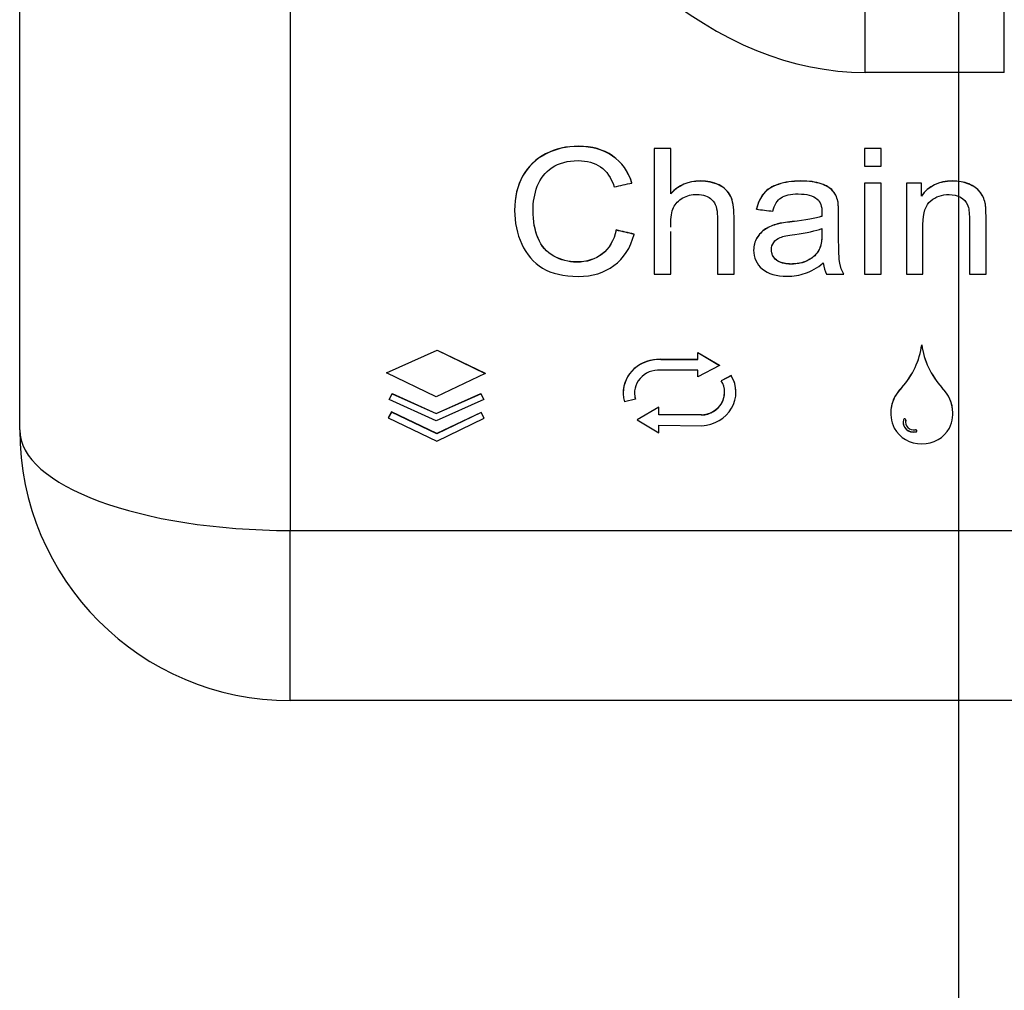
# Model space of a CAD drawing. Header units: millimetres. Extents: x 1088 to 3786, y 72 to 1979.
# Tile 42 of 62: x 2799 to 2888, y 1008 to 1096. Entities that reach past the tile are written whole.
import ezdxf

# ---------------------------------------------------------------- set-up
doc = ezdxf.new("R2010")
doc.units = ezdxf.units.MM
doc.dimstyles.get("Standard").update_dxf_attribs({"dimtxt": 20, "dimasz": 5, "dimexe": 5, "dimexo": 5, "dimgap": 5, "dimtad": 0, "dimtih": 1, "dimtoh": 1, "dimdsep": 46, "dimtxsty": 'Standard', "dimcen": 0.09, "dimadec": 0, "dimazin": 0, "dimtfac": 1, "dimtofl": 0, "dimtmove": 0, "dimatfit": 3, "dimfxl": 0, "dimtolj": 1, "dimtzin": 0, "dimarcsym": 0})

# ---------------------------------------------------------------- blocks, each defined once
blk = doc.blocks.new('*D38')
at = {"color": 0, "lineweight": -2}
for p, q in [((2884.24, 1495.959), (2884.24, 984.229)), ((2670.187, 1279.659), (2670.187, 984.229)), ((2675.187, 989.229), (2748.88, 989.229)), ((2879.24, 989.229), (2805.546, 989.229))]:
    blk.add_line(p, q, dxfattribs=at)
at = {"color": 0, "lineweight": 18}
for points in [[(2675.187, 990.062), (2675.187, 988.396), (2670.187, 989.229)], [(2879.24, 990.062), (2879.24, 988.396), (2884.24, 989.229)]]:
    blk.add_solid(points, dxfattribs=at)
at = {"layer": 'Defpoints', "color": 0, "lineweight": 18}
for p in [(2884.24, 1500.959), (2670.187, 1284.659), (2884.24, 989.229)]:
    blk.add_point(p, dxfattribs=at)
at = {"color": 0, "lineweight": 18, "insert": (2777.213, 989.229), "char_height": 20, "attachment_point": 5}
blk.add_mtext('\\A1;218', dxfattribs=at)
blk = doc.blocks.new('*D39')
at = {"color": 0, "lineweight": -2}
for p, q in [((2670.187, 1279.659), (2670.187, 927.645)), ((3133.287, 1274.665), (3133.287, 927.645)), ((2675.187, 932.645), (2870.07, 932.645)), ((3128.287, 932.645), (2933.403, 932.645))]:
    blk.add_line(p, q, dxfattribs=at)
at = {"color": 0, "lineweight": 18}
for points in [[(2675.187, 933.479), (2675.187, 931.812), (2670.187, 932.645)], [(3128.287, 933.479), (3128.287, 931.812), (3133.287, 932.645)]]:
    blk.add_solid(points, dxfattribs=at)
at = {"layer": 'Defpoints', "color": 0, "lineweight": 18}
for p in [(2670.187, 1284.659), (3133.287, 1279.665), (3133.287, 932.645)]:
    blk.add_point(p, dxfattribs=at)
at = {"color": 0, "lineweight": 18, "insert": (2901.737, 932.645), "char_height": 20, "attachment_point": 5}
blk.add_mtext('\\A1;467', dxfattribs=at)

msp = doc.modelspace()

# ---------------------------------------------------------------- linework, layer by layer
for p, q in [((2799.087, 1058.38), (2799.087, 1130.607)), ((2823.632, 1121.491), (2823.632, 1049.264)), ((2875.779, 1090.809), (2875.779, 1099.925)), ((2888.394, 1090.809), (2888.394, 1099.925)), ((2888.394, 1090.809), (2875.779, 1090.809)), ((2846.791, 1083.41), (2846.791, 1083.426)), ((2856.634, 1083.903), (2856.634, 1083.919)), ((2858.141, 1083.903), (2858.141, 1083.919)), ((2875.713, 1083.903), (2875.713, 1083.919)), ((2877.22, 1083.903), (2877.22, 1083.919)), ((2852.866, 1083.227), (2852.866, 1083.243)), ((2844.706, 1081.396), (2844.706, 1081.412)), ((2854.615, 1080.778), (2854.615, 1080.794)), ((2867.911, 1080.659), (2867.911, 1080.675)), ((2871.779, 1080.699), (2871.779, 1080.715)), ((2875.713, 1080.764), (2875.713, 1080.78)), ((2877.22, 1080.764), (2877.22, 1080.78)), ((2879.512, 1080.764), (2879.512, 1080.78)), ((2880.868, 1080.764), (2880.868, 1080.78)), ((2885.176, 1080.682), (2885.176, 1080.698)), ((2862.521, 1080.589), (2862.521, 1080.605)), ((2866.58, 1079.825), (2866.58, 1079.841)), ((2872.825, 1080.076), (2872.825, 1080.092)), ((2886.184, 1079.977), (2886.184, 1079.992)), ((2863.563, 1079.589), (2863.563, 1079.605)), ((2873.293, 1079.122), (2873.293, 1079.138)), ((2886.655, 1078.945), (2886.655, 1078.961)), ((2843.975, 1078.308), (2843.975, 1078.292)), ((2865.918, 1078.408), (2865.918, 1078.424)), ((2867.817, 1077.056), (2867.817, 1077.072)), ((2869.158, 1077.266), (2869.158, 1077.281)), ((2871.845, 1077.746), (2871.845, 1077.762)), ((2853.199, 1076.505), (2853.199, 1076.521)), ((2866.734, 1076.595), (2866.734, 1076.611)), ((2854.825, 1076.123), (2854.825, 1076.139)), ((2865.955, 1075.79), (2865.955, 1075.806)), ((2865.657, 1074.702), (2865.657, 1074.686)), ((2871.603, 1074.738), (2871.603, 1074.754)), ((2847.526, 1074.141), (2847.526, 1074.157)), ((2867.723, 1073.791), (2867.723, 1073.807)), ((2873.465, 1073.499), (2873.465, 1073.515)), ((2863.877, 1072.508), (2863.877, 1072.524)), ((2873.845, 1072.508), (2873.845, 1072.524)), ((2886.736, 1072.508), (2886.736, 1072.524)), ((2832.372, 1063.577), (2836.943, 1065.621)), ((2832.372, 1063.561), (2836.943, 1065.605)), ((2836.943, 1065.621), (2836.943, 1065.605)), ((2836.943, 1065.621), (2841.319, 1063.533)), ((2836.943, 1065.605), (2841.319, 1063.517)), ((2880.909, 1066.111), (2880.909, 1066.095)), ((2857.239, 1064.79), (2857.239, 1064.774)), ((2857.239, 1064.79), (2860.602, 1064.79)), ((2857.239, 1064.774), (2860.602, 1064.774)), ((2860.602, 1065.419), (2860.602, 1065.403)), ((2860.602, 1065.419), (2862.564, 1064.248)), ((2860.602, 1065.403), (2862.564, 1064.232)), ((2860.602, 1064.774), (2860.602, 1065.403)), ((2860.602, 1063.819), (2857.216, 1063.819)), ((2862.564, 1064.232), (2860.602, 1063.2)), ((2860.602, 1063.2), (2860.602, 1063.819)), ((2862.564, 1064.248), (2862.564, 1064.232)), ((2832.372, 1063.577), (2832.372, 1063.561)), ((2836.866, 1061.375), (2832.372, 1063.561)), ((2841.319, 1063.517), (2836.866, 1061.375)), ((2841.319, 1063.533), (2841.319, 1063.517)), ((2863.617, 1063.322), (2862.727, 1062.845)), ((2863.617, 1063.306), (2862.727, 1062.829)), ((2862.727, 1062.845), (2862.727, 1062.829)), ((2863.617, 1063.322), (2863.617, 1063.306)), ((2879.095, 1062.236), (2879.095, 1062.22)), ((2882.722, 1062.236), (2882.722, 1062.22)), ((2832.61, 1061.156), (2832.885, 1061.681)), ((2832.61, 1061.14), (2832.885, 1061.665)), ((2832.61, 1061.156), (2832.61, 1061.14)), ((2836.859, 1059.218), (2832.61, 1061.14)), ((2832.885, 1061.681), (2832.885, 1061.665)), ((2832.885, 1061.681), (2836.861, 1059.883)), ((2832.885, 1061.665), (2836.861, 1059.867)), ((2841.171, 1061.139), (2836.859, 1059.218)), ((2836.861, 1059.883), (2840.899, 1061.682)), ((2836.861, 1059.867), (2840.899, 1061.666)), ((2840.899, 1061.682), (2840.899, 1061.666)), ((2840.899, 1061.682), (2841.171, 1061.155)), ((2840.899, 1061.666), (2841.171, 1061.139)), ((2841.171, 1061.155), (2841.171, 1061.139)), ((2853.823, 1061.744), (2853.823, 1061.728)), ((2854.927, 1061.187), (2853.934, 1060.941)), ((2854.927, 1061.203), (2854.927, 1061.187)), ((2864.054, 1061.793), (2864.054, 1061.809)), ((2857.062, 1060.463), (2855.089, 1059.306)), ((2857.062, 1060.447), (2855.089, 1059.291)), ((2857.062, 1060.463), (2857.062, 1060.447)), ((2857.062, 1059.768), (2857.062, 1060.447)), ((2832.808, 1060.012), (2832.52, 1059.492)), ((2832.808, 1059.996), (2832.52, 1059.477)), ((2832.52, 1059.492), (2832.52, 1059.477)), ((2832.52, 1059.477), (2836.923, 1057.373)), ((2832.808, 1060.012), (2832.808, 1059.996)), ((2836.922, 1058.046), (2832.808, 1060.012)), ((2836.922, 1058.031), (2832.808, 1059.996)), ((2836.861, 1059.883), (2836.861, 1059.867)), ((2840.932, 1059.973), (2836.922, 1058.046)), ((2840.932, 1059.957), (2836.922, 1058.031)), ((2836.923, 1057.373), (2841.221, 1059.438)), ((2840.932, 1059.973), (2840.932, 1059.957)), ((2841.221, 1059.454), (2840.932, 1059.973)), ((2841.221, 1059.438), (2840.932, 1059.957)), ((2841.221, 1059.454), (2841.221, 1059.438)), ((2855.089, 1059.306), (2855.089, 1059.291)), ((2855.089, 1059.291), (2857.062, 1058.134)), ((2860.939, 1059.74), (2857.062, 1059.784)), ((2860.939, 1059.724), (2857.062, 1059.768)), ((2860.939, 1059.74), (2860.939, 1059.724)), ((2878.097, 1059.924), (2878.097, 1059.908)), ((2879.463, 1059.266), (2879.463, 1059.25)), ((2883.72, 1059.908), (2883.72, 1059.924)), ((2857.062, 1058.134), (2857.062, 1058.813)), ((2857.062, 1058.813), (2860.963, 1058.769)), ((2879.44, 1059.099), (2879.44, 1059.083)), ((2836.922, 1058.046), (2836.922, 1058.031)), ((2880.374, 1058.215), (2880.374, 1058.199)), ((2823.632, 1033.834), (2823.632, 1049.264)), ((2823.632, 1049.264), (2940.541, 1049.264)), ((2940.541, 1033.834), (2823.632, 1033.834))]:
    msp.add_line(p, q)
msp.add_arc((2823.632, 1058.38), 24.545, 180, 270)
for centre, major_axis, ratio, start_param, end_param in [((2875.779, 1244.218), (0, 153.409), 0.4, 2.498092, 3.141593), ((2872.863, 1067.054), (-8.11, 0), 0.928477, 2.447292, 3.015974), ((2872.863, 1067.038), (-8.11, 0), 0.928477, 2.447292, 3.015974), ((2888.955, 1067.054), (-8.11, 0), 0.928477, 0.125619, 0.694301), ((2888.955, 1067.038), (-8.11, 0), 0.928477, 0.125619, 0.694301), ((2857.106, 1061.728), (-3.283, 0), 0.928477, 4.671873, 6.54443), ((2857.106, 1061.744), (-3.283, 0), 0.928477, 4.671873, 6.283179), ((2857.106, 1061.728), (2.255, 0), 0.928477, 1.521911, 3.402837), ((2860.793, 1061.793), (-2.233, 0), 0.928477, 1.636483, 3.664834), ((2860.793, 1061.793), (3.261, 0), 0.928477, 4.764636, 6.806427), ((2860.793, 1061.809), (3.261, 0), 0.928477, 6.283154, 6.806427), ((2881.702, 1059.908), (3.605, 0), 0.928477, 2.379146, 3.558057), ((2881.702, 1059.924), (3.605, 0), 0.928477, 2.379146, 3.141589), ((2880.116, 1059.924), (3.605, 0), 0.928477, 0.000004, 0.762446), ((2880.116, 1059.908), (3.605, 0), 0.928477, 5.86672, 7.045631), ((2857.106, 1061.744), (2.255, 0), 0.928477, 3.141565, 3.402837), ((2860.793, 1061.809), (-2.233, 0), 0.928477, 1.636483, 3.141583), ((2880.182, 1059.083), (0.972, 0), 0.928477, 2.896213, 4.911281), ((2879.351, 1059.276), (0.115, 0), 0.928477, 6.037806, 9.179399), ((2880.182, 1059.083), (-0.742, 0), 0.928477, 6.037806, 8.052874), ((2880.182, 1059.099), (-0.742, 0), 0.928477, 6.037806, 6.283203), ((2879.351, 1059.292), (0.115, 0), 0.928477, 6.037806, 6.208629), ((2823.632, 1058.38), (24.545, 0), 0.371391, 3.141593, 4.712389), ((2880.909, 1059.715), (2.798, 0), 0.928477, 3.604695, 5.820083), ((2880.182, 1059.099), (0.972, 0), 0.928477, 3.141611, 4.911281), ((2880.351, 1058.303), (0.115, 0), 0.928477, 4.911281, 8.052874), ((2880.351, 1058.319), (0.115, 0), 0.928477, 4.911281, 6.208615)]:
    msp.add_ellipse(centre, major_axis=major_axis, ratio=ratio, start_param=start_param, end_param=end_param)
for points in [[(2846.791, 1083.426), (2845.89, 1082.966), (2845.196, 1082.295), (2844.706, 1081.412)], [(2846.791, 1083.41), (2845.89, 1082.95), (2845.196, 1082.279), (2844.706, 1081.396)], [(2858.141, 1083.919), (2857.638, 1083.919), (2857.136, 1083.919), (2856.634, 1083.919)], [(2856.634, 1083.903), (2856.634, 1080.105), (2856.634, 1076.306), (2856.634, 1072.508)], [(2858.141, 1083.903), (2857.638, 1083.903), (2857.136, 1083.903), (2856.634, 1083.903)], [(2858.141, 1079.813), (2858.141, 1081.177), (2858.141, 1082.54), (2858.141, 1083.903)], [(2877.22, 1083.919), (2876.718, 1083.919), (2876.215, 1083.919), (2875.713, 1083.919)], [(2875.713, 1083.903), (2875.713, 1083.367), (2875.713, 1082.83), (2875.713, 1082.294)], [(2877.22, 1083.903), (2876.718, 1083.903), (2876.215, 1083.903), (2875.713, 1083.903)], [(2877.22, 1082.294), (2877.22, 1082.83), (2877.22, 1083.367), (2877.22, 1083.903)], [(2854.615, 1080.794), (2854.285, 1081.846), (2853.701, 1082.663), (2852.866, 1083.243)], [(2854.615, 1080.778), (2854.285, 1081.83), (2853.701, 1082.647), (2852.866, 1083.227)], [(2851.777, 1082.239), (2852.32, 1081.863), (2852.731, 1081.256), (2853.017, 1080.428)], [(2875.713, 1082.294), (2876.215, 1082.294), (2876.718, 1082.294), (2877.22, 1082.294)], [(2853.017, 1080.428), (2853.55, 1080.545), (2854.082, 1080.662), (2854.615, 1080.778)], [(2867.911, 1080.675), (2867.33, 1080.479), (2866.885, 1080.202), (2866.58, 1079.841)], [(2867.911, 1080.659), (2867.33, 1080.463), (2866.885, 1080.186), (2866.58, 1079.825)], [(2872.825, 1080.092), (2872.602, 1080.342), (2872.253, 1080.549), (2871.779, 1080.715)], [(2872.825, 1080.076), (2872.602, 1080.326), (2872.253, 1080.533), (2871.779, 1080.699)], [(2877.22, 1080.78), (2876.718, 1080.78), (2876.215, 1080.78), (2875.713, 1080.78)], [(2875.713, 1080.764), (2875.713, 1078.012), (2875.713, 1075.26), (2875.713, 1072.508)], [(2877.22, 1080.764), (2876.718, 1080.764), (2876.215, 1080.764), (2875.713, 1080.764)], [(2877.22, 1072.508), (2877.22, 1075.26), (2877.22, 1078.012), (2877.22, 1080.764)], [(2880.868, 1080.78), (2880.416, 1080.78), (2879.964, 1080.78), (2879.512, 1080.78)], [(2879.512, 1080.764), (2879.512, 1078.012), (2879.512, 1075.26), (2879.512, 1072.508)], [(2880.868, 1080.764), (2880.416, 1080.764), (2879.964, 1080.764), (2879.512, 1080.764)], [(2880.868, 1079.589), (2880.868, 1079.98), (2880.868, 1080.372), (2880.868, 1080.764)], [(2886.184, 1079.992), (2885.961, 1080.284), (2885.625, 1080.517), (2885.176, 1080.698)], [(2886.184, 1079.977), (2885.961, 1080.268), (2885.625, 1080.501), (2885.176, 1080.682)], [(2863.563, 1079.605), (2863.353, 1080.03), (2863.004, 1080.363), (2862.521, 1080.605)], [(2863.563, 1079.589), (2863.353, 1080.014), (2863.004, 1080.347), (2862.521, 1080.589)], [(2866.58, 1079.841), (2866.272, 1079.482), (2866.053, 1079.01), (2865.918, 1078.424)], [(2866.58, 1079.825), (2866.272, 1079.466), (2866.053, 1078.994), (2865.918, 1078.408)], [(2873.293, 1079.138), (2873.205, 1079.523), (2873.048, 1079.838), (2872.825, 1080.092)], [(2873.293, 1079.122), (2873.205, 1079.507), (2873.048, 1079.822), (2872.825, 1080.076)], [(2886.655, 1078.961), (2886.564, 1079.36), (2886.407, 1079.704), (2886.184, 1079.992)], [(2886.655, 1078.945), (2886.564, 1079.344), (2886.407, 1079.688), (2886.184, 1079.977)], [(2884.432, 1079.484), (2884.73, 1079.315), (2884.937, 1079.09), (2885.053, 1078.808)], [(2865.918, 1078.408), (2866.408, 1078.346), (2866.899, 1078.284), (2867.39, 1078.222)], [(2867.817, 1077.072), (2867.415, 1076.967), (2867.054, 1076.815), (2866.734, 1076.611)], [(2867.817, 1077.056), (2867.415, 1076.951), (2867.054, 1076.799), (2866.734, 1076.595)], [(2869.158, 1077.281), (2868.561, 1077.214), (2868.115, 1077.144), (2867.817, 1077.072)], [(2869.158, 1077.266), (2868.561, 1077.198), (2868.115, 1077.129), (2867.817, 1077.056)], [(2871.845, 1077.762), (2871.271, 1077.576), (2870.373, 1077.416), (2869.158, 1077.281)], [(2871.845, 1077.746), (2871.271, 1077.56), (2870.373, 1077.4), (2869.158, 1077.266)], [(2854.825, 1076.139), (2854.283, 1076.266), (2853.741, 1076.393), (2853.199, 1076.521)], [(2854.825, 1076.123), (2854.283, 1076.25), (2853.741, 1076.377), (2853.199, 1076.505)], [(2858.141, 1072.508), (2858.141, 1073.797), (2858.141, 1075.085), (2858.141, 1076.374)], [(2866.734, 1076.611), (2866.414, 1076.41), (2866.153, 1076.142), (2865.955, 1075.806)], [(2866.734, 1076.595), (2866.414, 1076.394), (2866.153, 1076.126), (2865.955, 1075.79)], [(2869.384, 1076.123), (2870.476, 1076.269), (2871.299, 1076.443), (2871.845, 1076.65)], [(2852.986, 1073.289), (2853.871, 1073.939), (2854.483, 1074.884), (2854.825, 1076.123)], [(2867.475, 1075.388), (2867.613, 1075.586), (2867.814, 1075.738), (2868.068, 1075.843)], [(2868.068, 1075.843), (2868.326, 1075.945), (2868.765, 1076.038), (2869.384, 1076.123)], [(2844.625, 1075.237), (2845.055, 1074.286), (2845.686, 1073.563), (2846.515, 1073.065)], [(2870.36, 1072.593), (2870.875, 1072.773), (2871.412, 1073.085), (2871.971, 1073.526)], [(2871.971, 1073.526), (2872.015, 1073.138), (2872.115, 1072.797), (2872.272, 1072.508)], [(2873.845, 1072.524), (2873.657, 1072.839), (2873.528, 1073.171), (2873.465, 1073.515)], [(2873.845, 1072.508), (2873.657, 1072.823), (2873.528, 1073.155), (2873.465, 1073.499)], [(2856.634, 1072.508), (2857.136, 1072.508), (2857.638, 1072.508), (2858.141, 1072.508)], [(2862.37, 1072.508), (2862.872, 1072.508), (2863.374, 1072.508), (2863.877, 1072.508)], [(2872.272, 1072.508), (2872.796, 1072.508), (2873.321, 1072.508), (2873.845, 1072.508)], [(2875.713, 1072.508), (2876.215, 1072.508), (2876.718, 1072.508), (2877.22, 1072.508)], [(2879.512, 1072.508), (2880.014, 1072.508), (2880.517, 1072.508), (2881.019, 1072.508)], [(2885.229, 1072.508), (2885.732, 1072.508), (2886.234, 1072.508), (2886.736, 1072.508)]]:
    msp.add_open_spline(points, degree=3)
for points, knots in [([(2852.866, 1083.243), (2852.028, 1083.823), (2850.995, 1084.114), (2848.684, 1084.114), (2847.692, 1083.884), (2846.791, 1083.426)], [0, 0, 0, 0, 0.53125, 0.53125, 1, 1, 1, 1]), ([(2852.866, 1083.227), (2852.028, 1083.807), (2850.995, 1084.098), (2848.684, 1084.098), (2847.692, 1083.868), (2846.791, 1083.41)], [0, 0, 0, 0, 0.53125, 0.53125, 1, 1, 1, 1]), ([(2847.369, 1082.177), (2848.003, 1082.597), (2848.791, 1082.807), (2850.555, 1082.807), (2851.237, 1082.618), (2851.777, 1082.239)], [0, 0, 0, 0, 0.535587, 0.535587, 1, 1, 1, 1]), ([(2847.526, 1074.141), (2846.882, 1074.496), (2846.411, 1075.038), (2845.802, 1076.484), (2845.648, 1077.33), (2845.648, 1079.05), (2845.777, 1079.778), (2846.292, 1081.195), (2846.738, 1081.758), (2847.369, 1082.177)], [0, 0, 0, 0, 0.281356, 0.281356, 0.562712, 0.562712, 0.781356, 0.781356, 1, 1, 1, 1]), ([(2844.706, 1081.412), (2844.22, 1080.529), (2843.975, 1079.494), (2843.975, 1078.307), (2843.975, 1078.306), (2843.975, 1078.306)], [0, 0, 0, 0, 0.999464, 0.999464, 1, 1, 1, 1]), ([(2844.706, 1081.396), (2844.22, 1080.513), (2843.975, 1079.478), (2843.975, 1077.201), (2844.191, 1076.184), (2844.625, 1075.237)], [0, 0, 0, 0, 0.521127, 0.521127, 1, 1, 1, 1]), ([(2862.521, 1080.605), (2862.034, 1080.844), (2861.462, 1080.966), (2859.733, 1080.966), (2858.844, 1080.587), (2858.141, 1079.829)], [0, 0, 0, 0, 0.381125, 0.381125, 1, 1, 1, 1]), ([(2862.521, 1080.589), (2862.034, 1080.828), (2861.462, 1080.95), (2859.733, 1080.95), (2858.844, 1080.571), (2858.141, 1079.813)], [0, 0, 0, 0, 0.381125, 0.381125, 1, 1, 1, 1]), ([(2871.779, 1080.715), (2871.302, 1080.882), (2870.687, 1080.966), (2869.164, 1080.966), (2868.489, 1080.867), (2867.911, 1080.675)], [0, 0, 0, 0, 0.498969, 0.498969, 1, 1, 1, 1]), ([(2871.779, 1080.699), (2871.302, 1080.866), (2870.687, 1080.95), (2869.164, 1080.95), (2868.489, 1080.851), (2867.911, 1080.659)], [0, 0, 0, 0, 0.498969, 0.498969, 1, 1, 1, 1]), ([(2885.176, 1080.698), (2884.727, 1080.876), (2884.234, 1080.966), (2882.463, 1080.966), (2881.521, 1080.511), (2880.868, 1079.605)], [0, 0, 0, 0, 0.303191, 0.303191, 1, 1, 1, 1]), ([(2885.176, 1080.682), (2884.727, 1080.86), (2884.234, 1080.95), (2882.463, 1080.95), (2881.521, 1080.495), (2880.868, 1079.589)], [0, 0, 0, 0, 0.303191, 0.303191, 1, 1, 1, 1]), ([(2858.141, 1076.771), (2858.141, 1076.855), (2858.141, 1076.939), (2858.141, 1077.671), (2858.226, 1078.181), (2858.558, 1078.915), (2858.841, 1079.207), (2859.626, 1079.638), (2860.046, 1079.743), (2861.089, 1079.743), (2861.554, 1079.586), (2861.88, 1079.265)], [0, 0, 0, 0, 0.029114, 0.029114, 0.252922, 0.252922, 0.47673, 0.47673, 0.700538, 0.700538, 1, 1, 1, 1]), ([(2867.39, 1078.222), (2867.553, 1078.808), (2867.801, 1079.216), (2868.479, 1079.676), (2869.001, 1079.79), (2870.47, 1079.79), (2871.041, 1079.633), (2871.428, 1079.318)], [0, 0, 0, 0, 0.325648, 0.325648, 0.651297, 0.651297, 1, 1, 1, 1]), ([(2881.719, 1079.169), (2882.184, 1079.548), (2882.74, 1079.737), (2883.782, 1079.737), (2884.13, 1079.653), (2884.432, 1079.484)], [0, 0, 0, 0, 0.614458, 0.614458, 1, 1, 1, 1]), ([(2861.88, 1079.265), (2862.207, 1078.947), (2862.37, 1078.437), (2862.37, 1075.996), (2862.37, 1074.252), (2862.37, 1072.508)], [0, 0, 0, 0, 0.28543, 0.28543, 1, 1, 1, 1]), ([(2863.877, 1072.524), (2863.877, 1074.268), (2863.877, 1076.012), (2863.877, 1078.564), (2863.77, 1079.179), (2863.563, 1079.605)], [0, 0, 0, 0, 0.683549, 0.683549, 1, 1, 1, 1]), ([(2863.877, 1072.508), (2863.877, 1074.252), (2863.877, 1075.996), (2863.877, 1078.548), (2863.77, 1079.163), (2863.563, 1079.589)], [0, 0, 0, 0, 0.683549, 0.683549, 1, 1, 1, 1]), ([(2871.428, 1079.318), (2871.71, 1079.085), (2871.855, 1078.682), (2871.855, 1078.061), (2871.851, 1077.939), (2871.845, 1077.746)], [0, 0, 0, 0, 0.920188, 0.920188, 1, 1, 1, 1]), ([(2873.465, 1073.515), (2873.399, 1073.859), (2873.368, 1074.681), (2873.368, 1076.606), (2873.368, 1077.228), (2873.368, 1078.471), (2873.343, 1078.899), (2873.293, 1079.138)], [0, 0, 0, 0, 0.511832, 0.511832, 0.756107, 0.756107, 1, 1, 1, 1]), ([(2873.465, 1073.499), (2873.399, 1073.843), (2873.368, 1074.665), (2873.368, 1076.59), (2873.368, 1077.212), (2873.368, 1078.455), (2873.343, 1078.883), (2873.293, 1079.122)], [0, 0, 0, 0, 0.511832, 0.511832, 0.756107, 0.756107, 1, 1, 1, 1]), ([(2881.019, 1072.508), (2881.019, 1074.011), (2881.019, 1075.515), (2881.019, 1078.073), (2881.251, 1078.79), (2881.719, 1079.169)], [0, 0, 0, 0, 0.587543, 0.587543, 1, 1, 1, 1]), ([(2886.736, 1072.524), (2886.736, 1074.216), (2886.736, 1075.907), (2886.736, 1078.246), (2886.708, 1078.701), (2886.655, 1078.961)], [0, 0, 0, 0, 0.723307, 0.723307, 1, 1, 1, 1]), ([(2886.736, 1072.508), (2886.736, 1074.2), (2886.736, 1075.892), (2886.736, 1078.23), (2886.708, 1078.685), (2886.655, 1078.945)], [0, 0, 0, 0, 0.723307, 0.723307, 1, 1, 1, 1]), ([(2847.526, 1074.157), (2846.882, 1074.512), (2846.411, 1075.054), (2845.803, 1076.498), (2845.649, 1077.341), (2845.648, 1078.305)], [0, 0, 0, 0, 0.500689, 0.500689, 1, 1, 1, 1]), ([(2871.855, 1078.127), (2871.855, 1078.127), (2871.855, 1078.127), (2871.855, 1078.077), (2871.851, 1077.955), (2871.845, 1077.762)], [0, 0, 0, 0, 0.000396, 0.000396, 1, 1, 1, 1]), ([(2885.053, 1078.808), (2885.173, 1078.525), (2885.229, 1078.099), (2885.229, 1075.857), (2885.229, 1074.182), (2885.229, 1072.508)], [0, 0, 0, 0, 0.253466, 0.253466, 1, 1, 1, 1]), ([(2853.199, 1076.521), (2852.976, 1075.562), (2852.549, 1074.839), (2851.29, 1073.862), (2850.518, 1073.62), (2848.86, 1073.62), (2848.166, 1073.798), (2847.526, 1074.157)], [0, 0, 0, 0, 0.352502, 0.352502, 0.706909, 0.706909, 1, 1, 1, 1]), ([(2853.199, 1076.505), (2852.976, 1075.546), (2852.549, 1074.823), (2851.29, 1073.846), (2850.518, 1073.604), (2848.86, 1073.604), (2848.166, 1073.782), (2847.526, 1074.141)], [0, 0, 0, 0, 0.352502, 0.352502, 0.706909, 0.706909, 1, 1, 1, 1]), ([(2871.845, 1076.666), (2871.845, 1076.504), (2871.845, 1076.342), (2871.845, 1076.16), (2871.845, 1076.14), (2871.845, 1076.099), (2871.844, 1076.039), (2871.843, 1075.978), (2871.839, 1075.857), (2871.834, 1075.776), (2871.825, 1075.655), (2871.821, 1075.614), (2871.812, 1075.534), (2871.807, 1075.494), (2871.79, 1075.373), (2871.777, 1075.293), (2871.742, 1075.136), (2871.722, 1075.058), (2871.683, 1074.942), (2871.67, 1074.904), (2871.639, 1074.829), (2871.622, 1074.791), (2871.603, 1074.754)], [0, 0, 0, 0, 0.25, 0.25, 0.28125, 0.28125, 0.3125, 0.375, 0.375, 0.5, 0.5, 0.5625, 0.5625, 0.625, 0.625, 0.75, 0.75, 0.875, 0.875, 0.9375, 0.9375, 1, 1, 1, 1]), ([(2871.845, 1076.65), (2871.845, 1076.479), (2871.845, 1076.308), (2871.845, 1075.522), (2871.764, 1075.056), (2871.603, 1074.738)], [0, 0, 0, 0, 0.217553, 0.217553, 1, 1, 1, 1]), ([(2865.955, 1075.806), (2865.757, 1075.474), (2865.657, 1075.104), (2865.657, 1074.696), (2865.657, 1074.691), (2865.657, 1074.685)], [0, 0, 0, 0, 0.98658, 0.98658, 1, 1, 1, 1]), ([(2865.955, 1075.79), (2865.757, 1075.458), (2865.657, 1075.088), (2865.657, 1073.995), (2865.921, 1073.429), (2866.969, 1072.543), (2867.72, 1072.322), (2869.29, 1072.322), (2869.842, 1072.412), (2870.36, 1072.593)], [0, 0, 0, 0, 0.182533, 0.182533, 0.496013, 0.496013, 0.809493, 0.809493, 1, 1, 1, 1]), ([(2867.723, 1073.791), (2867.418, 1074.039), (2867.264, 1074.35), (2867.264, 1074.966), (2867.337, 1075.187), (2867.475, 1075.388)], [0, 0, 0, 0, 0.606635, 0.606635, 1, 1, 1, 1]), ([(2867.723, 1073.807), (2867.663, 1073.855), (2867.608, 1073.908), (2867.507, 1074.02), (2867.463, 1074.08), (2867.414, 1074.161), (2867.405, 1074.177), (2867.387, 1074.21), (2867.362, 1074.26), (2867.341, 1074.312), (2867.305, 1074.416), (2867.287, 1074.487), (2867.274, 1074.579), (2867.272, 1074.597), (2867.269, 1074.634), (2867.267, 1074.653), (2867.265, 1074.694), (2867.264, 1074.716), (2867.264, 1074.739)], [0, 0, 0, 0, 0.207954, 0.207954, 0.415908, 0.415908, 0.467897, 0.467897, 0.519886, 0.623863, 0.623863, 0.831817, 0.831817, 0.883805, 0.883805, 0.935794, 0.935794, 1, 1, 1, 1]), ([(2871.603, 1074.754), (2871.521, 1074.596), (2871.42, 1074.45), (2871.27, 1074.283), (2871.224, 1074.234), (2871.175, 1074.187), (2871.141, 1074.156), (2871.124, 1074.141), (2871.038, 1074.066), (2870.966, 1074.01), (2870.816, 1073.906), (2870.738, 1073.859), (2870.617, 1073.792), (2870.576, 1073.771), (2870.513, 1073.74), (2870.492, 1073.73), (2870.45, 1073.711), (2870.259, 1073.626), (2870.06, 1073.562), (2869.832, 1073.511), (2869.787, 1073.501), (2869.717, 1073.489), (2869.694, 1073.485), (2869.648, 1073.477), (2869.531, 1073.46), (2869.415, 1073.448), (2869.228, 1073.436), (2869.135, 1073.433), (2868.948, 1073.434), (2868.854, 1073.437), (2868.737, 1073.447), (2868.713, 1073.449), (2868.666, 1073.454), (2868.596, 1073.462), (2868.527, 1073.473), (2868.389, 1073.498), (2868.298, 1073.52), (2868.165, 1073.563), (2868.12, 1073.579), (2868.035, 1073.615), (2867.993, 1073.634), (2867.871, 1073.698), (2867.794, 1073.748), (2867.723, 1073.807)], [0, 0, 0, 0, 0.125, 0.125, 0.15625, 0.171875, 0.171875, 0.1875, 0.1875, 0.25, 0.25, 0.3125, 0.3125, 0.34375, 0.34375, 0.359375, 0.359375, 0.375, 0.5, 0.5, 0.53125, 0.53125, 0.546875, 0.546875, 0.5625, 0.625, 0.625, 0.6875, 0.6875, 0.75, 0.75, 0.765625, 0.765625, 0.78125, 0.8125, 0.8125, 0.875, 0.875, 0.90625, 0.90625, 0.9375, 0.9375, 1, 1, 1, 1]), ([(2871.603, 1074.738), (2871.39, 1074.33), (2871.057, 1074.006), (2870.153, 1073.534), (2869.638, 1073.418), (2868.47, 1073.418), (2868.027, 1073.54), (2867.723, 1073.791)], [0, 0, 0, 0, 0.332136, 0.332136, 0.664273, 0.664273, 1, 1, 1, 1]), ([(2846.515, 1073.065), (2847.344, 1072.564), (2848.421, 1072.313), (2851.02, 1072.313), (2852.103, 1072.639), (2852.986, 1073.289)], [0, 0, 0, 0, 0.508454, 0.508454, 1, 1, 1, 1])]:
    msp.add_open_spline(points, degree=3, knots=knots)

# ---------------------------------------------------------------- dimensions: what is measured, and where the dimension line sits
at = {"lineweight": 18}
for base, p2, text, picture, middle in [((2884.24, 989.229), (2884.24, 1500.959), '218', '*D38', (2777.213, 989.229)), ((3133.287, 932.645), (3133.287, 1279.665), '467', '*D39', (2901.737, 932.645))]:
    dim = msp.add_linear_dim(base=base, p1=(2670.187, 1284.659), p2=p2, text=text, dimstyle='Standard', dxfattribs=at)
    dim.commit()
    dim.dimension.update_dxf_attribs({"geometry": picture, "text_midpoint": middle})

doc.saveas('drawing.dxf')
